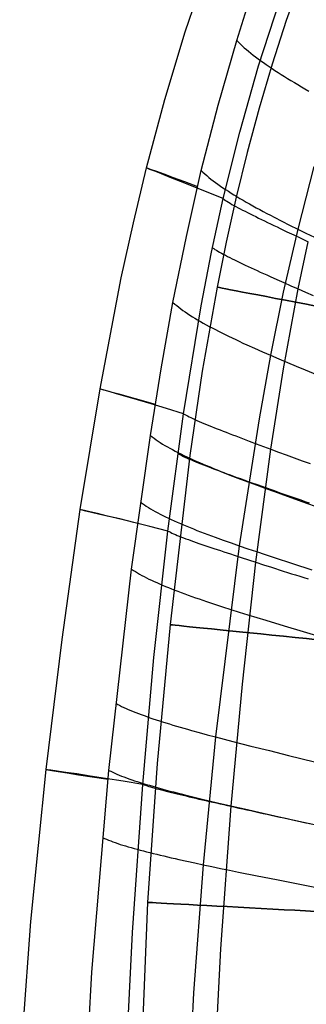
# Model space of a CAD drawing. Extents: x 35624 to 36541, y 4015 to 4839.
# Tile 31 of 150: x 35746 to 35784, y 4430 to 4559. Entities that reach past the tile are written whole.
import ezdxf

# ---------------------------------------------------------------- set-up
doc = ezdxf.new("R2010")
doc.units = 0
for name, color, linetype in [('FUSTO_INTERNO', 200, 'CONTINUOUS'), ('GAMBE', 96, 'CONTINUOUS'), ('IGES_LEVEL_1', 4, 'CONTINUOUS')]:
    doc.layers.add(name, color=color, linetype=linetype)

msp = doc.modelspace()

# ---------------------------------------------------------------- linework, layer by layer
at = {"layer": 'FUSTO_INTERNO'}
for p, q in [((35768.26, 4557.61, -207.45), (35771.24, 4566.43, -207.45)), ((35765.57, 4548.7, -207.45), (35768.26, 4557.61, -207.45)), ((35763.17, 4539.7, -207.45), (35765.57, 4548.7, -207.45)), ((35761.44, 4532.48, -207.45), (35763.17, 4539.7, -207.45)), ((35759.85, 4525.23, -207.45), (35761.44, 4532.48, -207.45)), ((35757.06, 4510.64, -207.45), (35759.85, 4525.23, -207.45)), ((35754.45, 4494.78, -207.45), (35757.06, 4510.64, -207.45)), ((35752.04, 4477.69, -207.45), (35754.45, 4494.78, -207.45)), ((35749.97, 4460.57, -207.45), (35752.04, 4477.69, -207.45)), ((35747.95, 4440.6, -207.45), (35749.97, 4460.57, -207.45)), ((35746.46, 4420.62, -207.46), (35747.95, 4440.6, -207.45))]:
    msp.add_line(p, q, dxfattribs=at)
at = {"layer": 'GAMBE'}
for p, q in [((35783.56, 4564.79, -380.01), (35781.57, 4559.09, -380.01)), ((35781.57, 4559.09, -380.01), (35779.72, 4553.34, -380.01)), ((35779.72, 4553.34, -380.01), (35778.01, 4547.54, -380.01)), ((35778.01, 4547.54, -380.01), (35776.44, 4541.71, -380.01)), ((35776.44, 4541.71, -380.01), (35774.99, 4535.84, -380.01)), ((35774.99, 4535.84, -380.01), (35773.67, 4529.94, -380.01)), ((35773.67, 4529.94, -380.01), (35772.46, 4524.02, -380.01)), ((35772.46, 4524.02, -380.01), (35770.51, 4512.98, -380.01)), ((35770.51, 4512.98, -380.01), (35768.88, 4501.9, -380.01)), ((35768.88, 4501.9, -380.01), (35766.28, 4479.64, -380.01)), ((35766.28, 4479.64, -380.01), (35764.56, 4461.4, -380.01)), ((35764.56, 4461.4, -380.01), (35763.28, 4443.12, -380.01)), ((35763.28, 4443.12, -380.01), (35762.47, 4422.74, -380.01))]:
    msp.add_line(p, q, dxfattribs=at)
at = {"layer": 'GAMBE', "extrusion": (0.188607, 0.982053, -2.18443e-07)}
msp.add_circle((-34292.18, -380.01, 11189.76), 15, dxfattribs=at)
at = {"layer": 'GAMBE', "extrusion": (0.101236, 0.994862, -1.76028e-07)}
msp.add_circle((-35144.03, -380.01, 8077.45), 15, dxfattribs=at)
at = {"layer": 'GAMBE', "extrusion": (0.053857, 0.998549, -3.22634e-07)}
msp.add_circle((-35487.08, -380.01, 6362.78), 15, dxfattribs=at)
at = {"layer": 'IGES_LEVEL_1'}
for p, q in [((35768.26, 4557.61, -208.45), (35771.24, 4566.43, -208.45)), ((35777.93, 4553.11, -297.2), (35780.72, 4561.71, -297.2)), ((35775.05, 4556.45, -137), (35776.39, 4560.67, -137)), ((35765.57, 4548.7, -208.45), (35768.26, 4557.61, -208.45)), ((35772.58, 4547.94, -137), (35775.05, 4556.45, -137)), ((35775.05, 4556.45, -137), (35775.28, 4556.22, -135.97)), ((35775.28, 4556.22, -135.97), (35775.52, 4555.98, -134.98)), ((35775.52, 4555.98, -134.98), (35775.77, 4555.75, -134.01)), ((35775.77, 4555.75, -134.01), (35776.04, 4555.51, -133.08)), ((35776.04, 4555.51, -133.08), (35776.31, 4555.27, -132.17)), ((35776.31, 4555.27, -132.17), (35776.6, 4555.03, -131.29)), ((35776.6, 4555.03, -131.29), (35776.9, 4554.79, -130.44)), ((35776.9, 4554.79, -130.44), (35777.21, 4554.54, -129.61)), ((35777.21, 4554.54, -129.61), (35777.53, 4554.3, -128.8)), ((35777.53, 4554.3, -128.8), (35777.87, 4554.05, -128.03)), ((35777.87, 4554.05, -128.03), (35778.21, 4553.8, -127.27)), ((35778.21, 4553.8, -127.27), (35778.56, 4553.55, -126.53)), ((35775.45, 4544.42, -297.2), (35777.93, 4553.11, -297.2)), ((35778.56, 4553.55, -126.53), (35778.93, 4553.3, -125.82)), ((35778.93, 4553.3, -125.82), (35779.3, 4553.04, -125.13)), ((35779.3, 4553.04, -125.13), (35779.69, 4552.78, -124.45)), ((35779.69, 4552.78, -124.45), (35780.08, 4552.52, -123.8)), ((35780.08, 4552.52, -123.8), (35780.48, 4552.26, -123.16)), ((35780.48, 4552.26, -123.16), (35780.9, 4552, -122.54)), ((35780.9, 4552, -122.54), (35781.32, 4551.73, -121.93)), ((35781.32, 4551.73, -121.93), (35781.75, 4551.47, -121.34)), ((35781.75, 4551.47, -121.34), (35782.19, 4551.2, -120.77)), ((35782.19, 4551.2, -120.77), (35782.64, 4550.92, -120.21)), ((35782.64, 4550.92, -120.21), (35783.09, 4550.65, -119.67)), ((35783.09, 4550.65, -119.67), (35783.56, 4550.37, -119.13)), ((35783.56, 4550.37, -119.13), (35784.03, 4550.09, -118.61)), ((35784.03, 4550.09, -118.61), (35784.52, 4549.81, -118.1)), ((35763.17, 4539.7, -208.45), (35765.57, 4548.7, -208.45)), ((35770.37, 4539.35, -137), (35772.58, 4547.94, -137)), ((35773.27, 4535.66, -297.2), (35775.45, 4544.42, -297.2)), ((35761.44, 4532.48, -208.45), (35763.17, 4539.7, -208.45)), ((35763.26, 4539.65, -217.43), (35763.17, 4539.7, -207.3)), ((35763.17, 4539.7, -207.3), (35763.35, 4539.65, -197.16)), ((35763.62, 4539.5, -227.56), (35763.26, 4539.65, -217.43)), ((35763.35, 4539.65, -197.16), (35763.79, 4539.5, -187.04)), ((35764.24, 4539.25, -237.66), (35763.62, 4539.5, -227.56)), ((35763.79, 4539.5, -187.04), (35764.49, 4539.25, -176.94)), ((35785.19, 4539.9, -115.29), (35783.07, 4531.66, -115.31)), ((35765.12, 4538.9, -247.73), (35764.24, 4539.25, -237.66)), ((35764.49, 4539.25, -176.94), (35765.46, 4538.9, -166.87)), ((35766.26, 4538.45, -257.76), (35765.12, 4538.9, -247.73)), ((35765.46, 4538.9, -166.87), (35766.68, 4538.45, -156.85)), ((35767.66, 4537.9, -267.72), (35766.26, 4538.45, -257.76)), ((35766.68, 4538.45, -156.85), (35768.16, 4537.9, -146.89)), ((35768.41, 4530.7, -137), (35770.37, 4539.35, -137)), ((35770.37, 4539.35, -137), (35770.6, 4539.13, -135.98)), ((35770.6, 4539.13, -135.98), (35770.85, 4538.9, -134.99)), ((35770.85, 4538.9, -134.99), (35771.11, 4538.68, -134.03)), ((35771.11, 4538.68, -134.03), (35771.37, 4538.45, -133.1)), ((35771.37, 4538.45, -133.1), (35771.65, 4538.23, -132.19)), ((35771.65, 4538.23, -132.19), (35771.95, 4538, -131.32)), ((35769.3, 4537.25, -277.63), (35767.66, 4537.9, -267.72)), ((35768.16, 4537.9, -146.89), (35769.87, 4537.25, -137)), ((35771.17, 4536.5, -287.46), (35769.3, 4537.25, -277.63)), ((35771.95, 4538, -131.32), (35772.25, 4537.78, -130.47)), ((35772.25, 4537.78, -130.47), (35772.57, 4537.55, -129.64)), ((35772.57, 4537.55, -129.64), (35772.89, 4537.32, -128.84)), ((35772.89, 4537.32, -128.84), (35773.23, 4537.09, -128.06)), ((35773.23, 4537.09, -128.06), (35773.58, 4536.86, -127.31)), ((35773.27, 4535.66, -297.2), (35771.17, 4536.5, -287.46)), ((35771.74, 4528.63, -297.2), (35773.27, 4535.66, -297.2)), ((35773.27, 4535.66, -297.2), (35773.34, 4535.6, -297.52)), ((35773.34, 4535.6, -297.52), (35773.41, 4535.55, -297.83)), ((35773.58, 4536.86, -127.31), (35773.94, 4536.63, -126.58)), ((35773.94, 4536.63, -126.58), (35774.3, 4536.39, -125.86)), ((35774.3, 4536.39, -125.86), (35774.68, 4536.16, -125.17)), ((35774.68, 4536.16, -125.17), (35775.07, 4535.92, -124.5)), ((35775.07, 4535.92, -124.5), (35775.47, 4535.68, -123.85)), ((35775.47, 4535.68, -123.85), (35775.88, 4535.44, -123.21)), ((35773.41, 4535.55, -297.83), (35773.58, 4535.43, -298.45)), ((35773.58, 4535.43, -298.45), (35773.76, 4535.31, -299.07)), ((35773.76, 4535.31, -299.07), (35773.96, 4535.18, -299.68)), ((35773.96, 4535.18, -299.68), (35774.18, 4535.05, -300.28)), ((35774.18, 4535.05, -300.28), (35774.42, 4534.91, -300.87)), ((35774.42, 4534.91, -300.87), (35774.67, 4534.77, -301.45)), ((35774.67, 4534.77, -301.45), (35774.94, 4534.62, -302.03)), ((35774.94, 4534.62, -302.03), (35775.22, 4534.47, -302.6)), ((35775.22, 4534.47, -302.6), (35775.51, 4534.31, -303.16)), ((35775.51, 4534.31, -303.16), (35775.82, 4534.15, -303.71)), ((35775.88, 4535.44, -123.21), (35776.3, 4535.2, -122.59)), ((35776.3, 4535.2, -122.59), (35776.73, 4534.96, -121.99)), ((35776.73, 4534.96, -121.99), (35777.17, 4534.72, -121.4)), ((35777.17, 4534.72, -121.4), (35777.61, 4534.47, -120.83)), ((35777.61, 4534.47, -120.83), (35778.07, 4534.22, -120.27)), ((35775.82, 4534.15, -303.71), (35776.14, 4533.99, -304.26)), ((35776.14, 4533.99, -304.26), (35776.48, 4533.82, -304.8)), ((35776.48, 4533.82, -304.8), (35776.82, 4533.64, -305.32)), ((35776.82, 4533.64, -305.32), (35777.18, 4533.47, -305.85)), ((35777.18, 4533.47, -305.85), (35777.54, 4533.29, -306.36)), ((35777.54, 4533.29, -306.36), (35777.92, 4533.1, -306.86)), ((35777.92, 4533.1, -306.86), (35778.3, 4532.91, -307.36)), ((35778.07, 4534.22, -120.27), (35778.53, 4533.97, -119.72)), ((35778.53, 4533.97, -119.72), (35779.01, 4533.72, -119.19)), ((35779.01, 4533.72, -119.19), (35779.49, 4533.47, -118.67)), ((35779.49, 4533.47, -118.67), (35779.98, 4533.22, -118.16)), ((35779.98, 4533.22, -118.16), (35780.98, 4532.71, -117.17)), ((35759.85, 4525.23, -208.45), (35761.44, 4532.48, -208.45)), ((35778.3, 4532.91, -307.36), (35778.69, 4532.72, -307.85)), ((35778.69, 4532.72, -307.85), (35779.1, 4532.53, -308.33)), ((35779.1, 4532.53, -308.33), (35779.5, 4532.33, -308.8)), ((35779.5, 4532.33, -308.8), (35779.92, 4532.13, -309.27)), ((35779.92, 4532.13, -309.27), (35780.35, 4531.93, -309.72)), ((35780.35, 4531.93, -309.72), (35780.78, 4531.73, -310.17)), ((35780.78, 4531.73, -310.17), (35781.66, 4531.31, -311.03)), ((35780.98, 4532.71, -117.17), (35782.01, 4532.19, -116.23)), ((35782.01, 4532.19, -116.23), (35783.07, 4531.66, -115.31)), ((35766.65, 4522.01, -137), (35768.41, 4530.7, -137)), ((35783.07, 4531.66, -115.31), (35781.18, 4523.38, -115.34)), ((35781.66, 4531.31, -311.03), (35782.57, 4530.88, -311.86)), ((35782.57, 4530.88, -311.86), (35783.5, 4530.45, -312.66)), ((35783.07, 4531.66, -115.31), (35784.16, 4531.13, -114.43)), ((35783.5, 4530.45, -312.66), (35784.45, 4530, -313.41)), ((35784.16, 4531.13, -114.43), (35785.27, 4530.59, -113.58)), ((35771.86, 4529.21, -297.2), (35772.01, 4529.1, -297.83)), ((35772.01, 4529.1, -297.83), (35772.17, 4528.99, -298.45)), ((35783.13, 4523.78, -313.41), (35784.45, 4530, -313.41)), ((35770.38, 4521.57, -297.2), (35771.74, 4528.63, -297.2)), ((35772.17, 4528.99, -298.45), (35772.36, 4528.87, -299.07)), ((35772.36, 4528.87, -299.07), (35772.56, 4528.75, -299.68)), ((35772.56, 4528.75, -299.68), (35772.79, 4528.62, -300.27)), ((35772.79, 4528.62, -300.27), (35773.02, 4528.49, -300.87)), ((35773.02, 4528.49, -300.87), (35773.28, 4528.35, -301.45)), ((35773.28, 4528.35, -301.45), (35773.55, 4528.21, -302.03)), ((35773.55, 4528.21, -302.03), (35773.83, 4528.06, -302.6)), ((35773.83, 4528.06, -302.6), (35774.13, 4527.91, -303.16)), ((35774.13, 4527.91, -303.16), (35774.44, 4527.75, -303.71)), ((35774.44, 4527.75, -303.71), (35774.76, 4527.59, -304.25)), ((35774.76, 4527.59, -304.25), (35775.1, 4527.43, -304.79)), ((35775.1, 4527.43, -304.79), (35775.45, 4527.26, -305.32)), ((35775.45, 4527.26, -305.32), (35775.8, 4527.09, -305.84)), ((35775.8, 4527.09, -305.84), (35776.17, 4526.92, -306.36)), ((35776.17, 4526.92, -306.36), (35776.55, 4526.74, -306.86)), ((35776.55, 4526.74, -306.86), (35776.94, 4526.57, -307.36)), ((35776.94, 4526.57, -307.36), (35777.33, 4526.38, -307.85)), ((35757.06, 4510.64, -208.45), (35759.85, 4525.23, -208.45)), ((35777.33, 4526.38, -307.85), (35777.74, 4526.2, -308.33)), ((35777.74, 4526.2, -308.33), (35778.15, 4526.01, -308.8)), ((35778.15, 4526.01, -308.8), (35778.57, 4525.82, -309.26)), ((35778.57, 4525.82, -309.26), (35779, 4525.62, -309.72)), ((35779, 4525.62, -309.72), (35779.43, 4525.43, -310.17)), ((35779.43, 4525.43, -310.17), (35780.32, 4525.03, -311.03)), ((35780.32, 4525.03, -311.03), (35781.23, 4524.62, -311.86)), ((35781.23, 4524.62, -311.86), (35782.17, 4524.2, -312.66)), ((35782.17, 4524.2, -312.66), (35783.13, 4523.78, -313.41)), ((35781.18, 4523.38, -115.34), (35779.49, 4515.06, -115.37)), ((35781.2, 4513.26, -313.41), (35783.13, 4523.78, -313.41)), ((35783.13, 4523.78, -313.41), (35784.1, 4523.34, -314.13)), ((35784.1, 4523.34, -314.13), (35785.1, 4522.9, -314.81)), ((35765.08, 4513.27, -137), (35766.65, 4522.01, -137)), ((35766.65, 4522.01, -137), (35766.89, 4521.8, -135.98)), ((35766.89, 4521.8, -135.98), (35767.14, 4521.59, -135)), ((35767.14, 4521.59, -135), (35767.4, 4521.38, -134.04)), ((35767.4, 4521.38, -134.04), (35767.67, 4521.18, -133.11)), ((35768.05, 4507.38, -297.2), (35770.38, 4521.57, -297.2)), ((35767.67, 4521.18, -133.11), (35767.95, 4520.97, -132.21)), ((35767.95, 4520.97, -132.21), (35768.25, 4520.76, -131.34)), ((35768.25, 4520.76, -131.34), (35768.55, 4520.55, -130.49)), ((35768.55, 4520.55, -130.49), (35768.87, 4520.34, -129.67)), ((35768.87, 4520.34, -129.67), (35769.2, 4520.13, -128.87)), ((35769.2, 4520.13, -128.87), (35769.54, 4519.92, -128.1)), ((35769.54, 4519.92, -128.1), (35769.9, 4519.71, -127.35)), ((35769.9, 4519.71, -127.35), (35770.26, 4519.5, -126.62)), ((35770.26, 4519.5, -126.62), (35770.63, 4519.29, -125.91)), ((35770.63, 4519.29, -125.91), (35771.01, 4519.08, -125.22)), ((35771.01, 4519.08, -125.22), (35771.41, 4518.86, -124.55)), ((35771.41, 4518.86, -124.55), (35771.81, 4518.65, -123.89)), ((35771.81, 4518.65, -123.89), (35772.23, 4518.43, -123.26)), ((35772.23, 4518.43, -123.26), (35772.65, 4518.22, -122.64)), ((35772.65, 4518.22, -122.64), (35773.08, 4518, -122.04)), ((35773.08, 4518, -122.04), (35773.52, 4517.78, -121.45)), ((35773.52, 4517.78, -121.45), (35773.98, 4517.56, -120.88)), ((35773.98, 4517.56, -120.88), (35774.44, 4517.34, -120.32)), ((35774.44, 4517.34, -120.32), (35774.91, 4517.12, -119.78)), ((35774.91, 4517.12, -119.78), (35775.38, 4516.9, -119.24)), ((35775.38, 4516.9, -119.24), (35775.87, 4516.67, -118.72)), ((35775.87, 4516.67, -118.72), (35776.36, 4516.44, -118.21)), ((35776.36, 4516.44, -118.21), (35777.38, 4515.99, -117.23)), ((35777.38, 4515.99, -117.23), (35778.42, 4515.53, -116.28)), ((35779.49, 4515.06, -115.37), (35777.98, 4506.72, -115.39)), ((35778.42, 4515.53, -116.28), (35779.49, 4515.06, -115.37)), ((35779.49, 4515.06, -115.37), (35780.59, 4514.59, -114.48)), ((35780.59, 4514.59, -114.48), (35781.72, 4514.12, -113.63)), ((35781.72, 4514.12, -113.63), (35782.87, 4513.63, -112.79)), ((35782.87, 4513.63, -112.79), (35784.04, 4513.15, -111.98)), ((35763.67, 4504.51, -137), (35765.08, 4513.27, -137)), ((35779.55, 4502.71, -313.4), (35781.2, 4513.26, -313.41)), ((35784.04, 4513.15, -111.98), (35786.45, 4512.16, -110.4)), ((35754.45, 4494.78, -208.45), (35757.06, 4510.64, -208.45)), ((35757.16, 4510.61, -217.44), (35757.06, 4510.64, -207.3)), ((35757.06, 4510.64, -207.3), (35757.25, 4510.6, -197.16)), ((35757.56, 4510.49, -227.57), (35757.16, 4510.61, -217.44)), ((35757.25, 4510.6, -197.16), (35757.72, 4510.47, -187.03)), ((35758.24, 4510.29, -237.67), (35757.56, 4510.49, -227.57)), ((35757.72, 4510.47, -187.03), (35758.49, 4510.27, -176.93)), ((35759.21, 4510.01, -247.74), (35758.24, 4510.29, -237.67)), ((35758.49, 4510.27, -176.93), (35759.54, 4509.98, -166.87)), ((35760.46, 4509.65, -257.76), (35759.21, 4510.01, -247.74)), ((35759.54, 4509.98, -166.87), (35760.87, 4509.61, -156.85)), ((35761.98, 4509.2, -267.73), (35760.46, 4509.65, -257.76)), ((35760.87, 4509.61, -156.85), (35762.46, 4509.16, -146.89)), ((35763.76, 4508.68, -277.63), (35761.98, 4509.2, -267.73)), ((35762.46, 4509.16, -146.89), (35764.32, 4508.63, -137)), ((35765.79, 4508.07, -287.46), (35763.76, 4508.68, -277.63)), ((35768.05, 4507.38, -297.2), (35765.79, 4508.07, -287.46)), ((35765.97, 4491.95, -297.2), (35768.05, 4507.38, -297.2)), ((35768.05, 4507.38, -297.2), (35768.21, 4507.29, -297.83)), ((35768.21, 4507.29, -297.83), (35768.38, 4507.18, -298.45)), ((35768.38, 4507.18, -298.45), (35768.58, 4507.08, -299.06)), ((35768.58, 4507.08, -299.06), (35768.79, 4506.97, -299.67)), ((35768.79, 4506.97, -299.67), (35769.02, 4506.86, -300.27)), ((35769.02, 4506.86, -300.27), (35769.27, 4506.74, -300.86)), ((35769.27, 4506.74, -300.86), (35769.53, 4506.62, -301.44)), ((35769.53, 4506.62, -301.44), (35769.81, 4506.5, -302.02)), ((35769.81, 4506.5, -302.02), (35770.1, 4506.37, -302.58)), ((35770.1, 4506.37, -302.58), (35770.4, 4506.24, -303.14)), ((35770.4, 4506.24, -303.14), (35770.72, 4506.1, -303.7)), ((35770.72, 4506.1, -303.7), (35771.05, 4505.97, -304.24)), ((35771.05, 4505.97, -304.24), (35771.39, 4505.83, -304.78)), ((35771.39, 4505.83, -304.78), (35771.74, 4505.69, -305.31)), ((35777.98, 4506.72, -115.39), (35775.38, 4490.01, -115.44)), ((35761.2, 4486.93, -137), (35763.67, 4504.51, -137)), ((35763.67, 4504.51, -137), (35763.91, 4504.32, -135.99)), ((35771.74, 4505.69, -305.31), (35772.1, 4505.54, -305.83)), ((35772.1, 4505.54, -305.83), (35772.48, 4505.39, -306.34)), ((35772.48, 4505.39, -306.34), (35772.86, 4505.24, -306.85)), ((35772.86, 4505.24, -306.85), (35773.25, 4505.09, -307.35)), ((35773.25, 4505.09, -307.35), (35773.65, 4504.93, -307.84)), ((35773.65, 4504.93, -307.84), (35774.07, 4504.77, -308.32)), ((35774.07, 4504.77, -308.32), (35774.48, 4504.61, -308.79)), ((35774.48, 4504.61, -308.79), (35774.91, 4504.45, -309.25)), ((35763.91, 4504.32, -135.99), (35764.16, 4504.14, -135.01)), ((35764.16, 4504.14, -135.01), (35764.42, 4503.95, -134.05)), ((35764.42, 4503.95, -134.05), (35764.7, 4503.77, -133.13)), ((35764.7, 4503.77, -133.13), (35764.98, 4503.58, -132.23)), ((35764.98, 4503.58, -132.23), (35765.28, 4503.39, -131.36)), ((35765.28, 4503.39, -131.36), (35765.59, 4503.21, -130.52)), ((35765.59, 4503.21, -130.52), (35765.91, 4503.02, -129.7)), ((35774.91, 4504.45, -309.25), (35775.35, 4504.29, -309.71)), ((35775.35, 4504.29, -309.71), (35775.79, 4504.12, -310.15)), ((35775.79, 4504.12, -310.15), (35776.69, 4503.78, -311.02)), ((35776.69, 4503.78, -311.02), (35777.62, 4503.43, -311.85)), ((35777.62, 4503.43, -311.85), (35778.58, 4503.07, -312.65)), ((35765.91, 4503.02, -129.7), (35766.25, 4502.83, -128.91)), ((35766.25, 4502.83, -128.91), (35766.59, 4502.65, -128.13)), ((35766.59, 4502.65, -128.13), (35766.95, 4502.46, -127.38)), ((35766.95, 4502.46, -127.38), (35767.31, 4502.27, -126.66)), ((35767.3, 4502.15, -297.2), (35767.46, 4502.05, -297.83)), ((35767.31, 4502.27, -126.66), (35767.69, 4502.09, -125.95)), ((35767.46, 4502.05, -297.83), (35767.64, 4501.96, -298.45)), ((35767.64, 4501.96, -298.45), (35767.83, 4501.86, -299.06)), ((35767.69, 4502.09, -125.95), (35768.08, 4501.9, -125.26)), ((35777.57, 4487.84, -313.4), (35779.55, 4502.71, -313.4)), ((35778.58, 4503.07, -312.65), (35779.55, 4502.71, -313.4)), ((35779.55, 4502.71, -313.4), (35780.55, 4502.34, -314.12)), ((35780.55, 4502.34, -314.12), (35781.57, 4501.97, -314.8)), ((35781.57, 4501.97, -314.8), (35782.6, 4501.59, -315.44)), ((35767.83, 4501.86, -299.06), (35768.05, 4501.75, -299.67)), ((35768.05, 4501.75, -299.67), (35768.28, 4501.64, -300.26)), ((35768.08, 4501.9, -125.26), (35768.47, 4501.71, -124.59)), ((35768.28, 4501.64, -300.26), (35768.53, 4501.53, -300.85)), ((35768.47, 4501.71, -124.59), (35768.88, 4501.52, -123.94)), ((35768.53, 4501.53, -300.85), (35768.79, 4501.41, -301.44)), ((35768.79, 4501.41, -301.44), (35769.07, 4501.29, -302.01)), ((35768.88, 4501.52, -123.94), (35769.3, 4501.33, -123.31)), ((35769.07, 4501.29, -302.01), (35769.36, 4501.17, -302.58)), ((35769.3, 4501.33, -123.31), (35769.72, 4501.14, -122.69)), ((35769.36, 4501.17, -302.58), (35769.66, 4501.05, -303.14)), ((35769.66, 4501.05, -303.14), (35769.98, 4500.92, -303.69)), ((35769.72, 4501.14, -122.69), (35770.16, 4500.95, -122.09)), ((35769.98, 4500.92, -303.69), (35770.31, 4500.79, -304.24)), ((35770.16, 4500.95, -122.09), (35770.61, 4500.75, -121.5)), ((35770.31, 4500.79, -304.24), (35770.65, 4500.65, -304.78)), ((35770.61, 4500.75, -121.5), (35771.06, 4500.56, -120.93)), ((35770.65, 4500.65, -304.78), (35771.01, 4500.52, -305.31)), ((35782.6, 4501.59, -315.44), (35783.65, 4501.2, -316.04)), ((35783.65, 4501.2, -316.04), (35784.18, 4501, -316.32)), ((35784.18, 4501, -316.32), (35784.72, 4500.81, -316.6)), ((35771.01, 4500.52, -305.31), (35771.37, 4500.38, -305.83)), ((35771.06, 4500.56, -120.93), (35771.53, 4500.37, -120.37)), ((35771.37, 4500.38, -305.83), (35771.75, 4500.23, -306.34)), ((35771.53, 4500.37, -120.37), (35772, 4500.17, -119.83)), ((35771.75, 4500.23, -306.34), (35772.13, 4500.09, -306.85)), ((35772, 4500.17, -119.83), (35772.48, 4499.98, -119.29)), ((35772.13, 4500.09, -306.85), (35772.52, 4499.94, -307.34)), ((35772.48, 4499.98, -119.29), (35772.97, 4499.78, -118.77)), ((35772.52, 4499.94, -307.34), (35772.93, 4499.79, -307.83)), ((35772.93, 4499.79, -307.83), (35773.34, 4499.64, -308.31)), ((35772.97, 4499.78, -118.77), (35773.47, 4499.58, -118.26)), ((35773.34, 4499.64, -308.31), (35773.76, 4499.49, -308.79)), ((35773.47, 4499.58, -118.26), (35774.49, 4499.18, -117.28)), ((35773.76, 4499.49, -308.79), (35774.19, 4499.33, -309.25)), ((35774.19, 4499.33, -309.25), (35774.62, 4499.17, -309.7)), ((35774.49, 4499.18, -117.28), (35775.54, 4498.78, -116.33)), ((35774.62, 4499.17, -309.7), (35775.07, 4499.01, -310.15)), ((35775.07, 4499.01, -310.15), (35775.52, 4498.85, -310.59)), ((35775.52, 4498.85, -310.59), (35775.97, 4498.69, -311.02)), ((35775.54, 4498.78, -116.33), (35776.62, 4498.37, -115.41)), ((35775.97, 4498.69, -311.02), (35776.91, 4498.35, -311.85)), ((35776.62, 4498.37, -115.41), (35777.73, 4497.96, -114.53)), ((35776.91, 4498.35, -311.85), (35777.86, 4498.01, -312.65)), ((35777.73, 4497.96, -114.53), (35778.86, 4497.55, -113.67)), ((35777.86, 4498.01, -312.65), (35778.84, 4497.66, -313.4)), ((35778.84, 4497.66, -313.4), (35779.85, 4497.31, -314.12)), ((35778.86, 4497.55, -113.67), (35780.02, 4497.13, -112.84)), ((35779.85, 4497.31, -314.12), (35780.87, 4496.95, -314.8)), ((35780.02, 4497.13, -112.84), (35781.2, 4496.7, -112.02)), ((35780.87, 4496.95, -314.8), (35781.9, 4496.59, -315.44)), ((35762.38, 4495.73, -137), (35762.62, 4495.55, -135.99)), ((35762.62, 4495.55, -135.99), (35762.88, 4495.38, -135.01)), ((35781.2, 4496.7, -112.02), (35783.63, 4495.84, -110.44)), ((35781.9, 4496.59, -315.44), (35782.43, 4496.4, -315.74)), ((35782.43, 4496.4, -315.74), (35782.96, 4496.22, -316.04)), ((35782.96, 4496.22, -316.04), (35783.49, 4496.03, -316.32)), ((35783.49, 4496.03, -316.32), (35784.03, 4495.84, -316.6)), ((35783.63, 4495.84, -110.44), (35786.13, 4494.97, -108.9)), ((35784.03, 4495.84, -316.6), (35784.57, 4495.65, -316.86)), ((35752.04, 4477.69, -208.45), (35754.45, 4494.78, -208.45)), ((35754.56, 4494.75, -217.44), (35754.45, 4494.78, -207.3)), ((35754.45, 4494.78, -207.3), (35754.64, 4494.74, -197.16)), ((35754.98, 4494.65, -227.57), (35754.56, 4494.75, -217.44)), ((35754.64, 4494.74, -197.16), (35755.14, 4494.62, -187.03)), ((35755.71, 4494.48, -237.68), (35754.98, 4494.65, -227.57)), ((35755.14, 4494.62, -187.03), (35755.93, 4494.44, -176.93)), ((35756.73, 4494.24, -247.75), (35755.71, 4494.48, -237.68)), ((35755.93, 4494.44, -176.93), (35757.03, 4494.18, -166.86)), ((35758.04, 4493.92, -257.77), (35756.73, 4494.24, -247.75)), ((35757.03, 4494.18, -166.86), (35758.41, 4493.86, -156.85)), ((35762.88, 4495.38, -135.01), (35763.14, 4495.21, -134.06)), ((35763.14, 4495.21, -134.06), (35763.42, 4495.03, -133.14)), ((35763.42, 4495.03, -133.14), (35763.71, 4494.86, -132.24)), ((35763.71, 4494.86, -132.24), (35764.01, 4494.68, -131.37)), ((35764.01, 4494.68, -131.37), (35764.32, 4494.51, -130.53)), ((35764.32, 4494.51, -130.53), (35764.64, 4494.34, -129.71)), ((35764.64, 4494.34, -129.71), (35764.98, 4494.16, -128.92)), ((35764.98, 4494.16, -128.92), (35765.32, 4493.99, -128.15)), ((35759.64, 4493.54, -267.74), (35758.04, 4493.92, -257.77)), ((35758.41, 4493.86, -156.85), (35760.08, 4493.46, -146.89)), ((35761.5, 4493.08, -277.63), (35759.64, 4493.54, -267.74)), ((35760.08, 4493.46, -146.89), (35762.01, 4492.99, -137)), ((35763.62, 4492.55, -287.46), (35761.5, 4493.08, -277.63)), ((35765.32, 4493.99, -128.15), (35765.68, 4493.81, -127.4)), ((35765.68, 4493.81, -127.4), (35766.05, 4493.64, -126.67)), ((35766.05, 4493.64, -126.67), (35766.42, 4493.46, -125.97)), ((35766.42, 4493.46, -125.97), (35766.81, 4493.29, -125.28)), ((35766.81, 4493.29, -125.28), (35767.21, 4493.11, -124.61)), ((35767.21, 4493.11, -124.61), (35767.62, 4492.94, -123.96)), ((35767.62, 4492.94, -123.96), (35768.04, 4492.76, -123.33)), ((35765.97, 4491.95, -297.2), (35763.62, 4492.55, -287.46)), ((35764.14, 4475.32, -297.2), (35765.97, 4491.95, -297.2)), ((35765.97, 4491.95, -297.2), (35766.13, 4491.87, -297.83)), ((35766.13, 4491.87, -297.83), (35766.31, 4491.78, -298.45)), ((35766.31, 4491.78, -298.45), (35766.51, 4491.68, -299.06)), ((35766.51, 4491.68, -299.06), (35766.73, 4491.59, -299.66)), ((35766.73, 4491.59, -299.66), (35766.97, 4491.48, -300.26)), ((35768.04, 4492.76, -123.33), (35768.47, 4492.58, -122.71)), ((35768.47, 4492.58, -122.71), (35768.91, 4492.4, -122.11)), ((35768.91, 4492.4, -122.11), (35769.35, 4492.22, -121.52)), ((35769.35, 4492.22, -121.52), (35769.81, 4492.04, -120.95)), ((35769.81, 4492.04, -120.95), (35770.27, 4491.86, -120.39)), ((35770.27, 4491.86, -120.39), (35770.75, 4491.68, -119.85)), ((35770.75, 4491.68, -119.85), (35771.23, 4491.5, -119.32)), ((35766.97, 4491.48, -300.26), (35767.22, 4491.38, -300.85)), ((35767.22, 4491.38, -300.85), (35767.48, 4491.27, -301.43)), ((35767.48, 4491.27, -301.43), (35767.76, 4491.16, -302.01)), ((35767.76, 4491.16, -302.01), (35768.05, 4491.05, -302.57)), ((35768.05, 4491.05, -302.57), (35768.36, 4490.94, -303.13)), ((35768.36, 4490.94, -303.13), (35768.68, 4490.82, -303.69)), ((35768.68, 4490.82, -303.69), (35769.01, 4490.7, -304.23)), ((35769.01, 4490.7, -304.23), (35769.35, 4490.58, -304.77)), ((35769.35, 4490.58, -304.77), (35769.71, 4490.45, -305.3)), ((35769.71, 4490.45, -305.3), (35770.07, 4490.32, -305.82)), ((35770.07, 4490.32, -305.82), (35770.45, 4490.19, -306.33)), ((35771.23, 4491.5, -119.32), (35771.72, 4491.32, -118.8)), ((35771.72, 4491.32, -118.8), (35772.22, 4491.13, -118.29)), ((35772.22, 4491.13, -118.29), (35773.25, 4490.76, -117.3)), ((35773.25, 4490.76, -117.3), (35774.3, 4490.39, -116.35)), ((35774.3, 4490.39, -116.35), (35775.38, 4490.01, -115.44)), ((35770.45, 4490.19, -306.33), (35770.83, 4490.06, -306.84)), ((35770.83, 4490.06, -306.84), (35771.23, 4489.93, -307.34)), ((35771.23, 4489.93, -307.34), (35771.63, 4489.79, -307.83)), ((35771.63, 4489.79, -307.83), (35772.05, 4489.65, -308.31)), ((35772.05, 4489.65, -308.31), (35772.47, 4489.51, -308.78)), ((35775.38, 4490.01, -115.44), (35772.27, 4464.87, -115.48)), ((35772.47, 4489.51, -308.78), (35772.9, 4489.37, -309.24)), ((35772.9, 4489.37, -309.24), (35773.33, 4489.22, -309.7)), ((35773.33, 4489.22, -309.7), (35773.78, 4489.07, -310.15)), ((35773.78, 4489.07, -310.15), (35774.23, 4488.93, -310.58)), ((35775.38, 4490.01, -115.44), (35776.49, 4489.63, -114.55)), ((35776.49, 4489.63, -114.55), (35777.63, 4489.25, -113.69)), ((35777.63, 4489.25, -113.69), (35778.79, 4488.86, -112.86)), ((35774.23, 4488.93, -310.58), (35774.69, 4488.78, -311.01)), ((35774.69, 4488.78, -311.01), (35775.63, 4488.47, -311.85)), ((35775.63, 4488.47, -311.85), (35776.59, 4488.16, -312.64)), ((35775.79, 4471.81, -313.39), (35777.57, 4487.84, -313.4)), ((35776.59, 4488.16, -312.64), (35777.57, 4487.84, -313.4)), ((35777.57, 4487.84, -313.4), (35778.58, 4487.52, -314.12)), ((35778.79, 4488.86, -112.86), (35779.98, 4488.46, -112.04)), ((35779.98, 4488.46, -112.04), (35782.41, 4487.67, -110.45)), ((35758.21, 4460.47, -137), (35761.2, 4486.93, -137)), ((35761.2, 4486.93, -137), (35761.45, 4486.77, -135.99)), ((35761.45, 4486.77, -135.99), (35761.7, 4486.61, -135.01)), ((35761.7, 4486.61, -135.01), (35761.97, 4486.45, -134.06)), ((35761.97, 4486.45, -134.06), (35762.24, 4486.28, -133.14)), ((35778.58, 4487.52, -314.12), (35779.61, 4487.19, -314.8)), ((35779.61, 4487.19, -314.8), (35780.13, 4487.02, -315.12)), ((35780.13, 4487.02, -315.12), (35780.65, 4486.85, -315.44)), ((35780.65, 4486.85, -315.44), (35781.18, 4486.68, -315.74)), ((35781.18, 4486.68, -315.74), (35781.71, 4486.51, -316.04)), ((35781.71, 4486.51, -316.04), (35782.25, 4486.34, -316.32)), ((35782.41, 4487.67, -110.45), (35784.92, 4486.85, -108.92)), ((35762.24, 4486.28, -133.14), (35762.53, 4486.12, -132.25)), ((35762.53, 4486.12, -132.25), (35762.84, 4485.96, -131.38)), ((35762.84, 4485.96, -131.38), (35763.15, 4485.8, -130.54)), ((35763.15, 4485.8, -130.54), (35763.47, 4485.64, -129.73)), ((35763.47, 4485.64, -129.73), (35763.81, 4485.48, -128.93)), ((35763.81, 4485.48, -128.93), (35764.16, 4485.32, -128.16)), ((35764.16, 4485.32, -128.16), (35764.52, 4485.16, -127.42)), ((35764.52, 4485.16, -127.42), (35764.88, 4484.99, -126.69)), ((35782.25, 4486.34, -316.32), (35782.79, 4486.17, -316.59)), ((35782.79, 4486.17, -316.59), (35783.34, 4486, -316.86)), ((35783.34, 4486, -316.86), (35783.89, 4485.82, -317.11)), ((35783.89, 4485.82, -317.11), (35784.44, 4485.65, -317.35)), ((35764.88, 4484.99, -126.69), (35765.26, 4484.83, -125.98)), ((35765.26, 4484.83, -125.98), (35765.65, 4484.67, -125.3)), ((35765.65, 4484.67, -125.3), (35766.05, 4484.51, -124.63)), ((35766.05, 4484.51, -124.63), (35766.46, 4484.34, -123.98)), ((35766.46, 4484.34, -123.98), (35766.88, 4484.18, -123.34)), ((35766.88, 4484.18, -123.34), (35767.31, 4484.02, -122.73)), ((35767.31, 4484.02, -122.73), (35767.75, 4483.85, -122.13)), ((35767.75, 4483.85, -122.13), (35768.2, 4483.69, -121.54)), ((35768.2, 4483.69, -121.54), (35768.66, 4483.52, -120.97)), ((35768.66, 4483.52, -120.97), (35769.13, 4483.35, -120.41)), ((35769.13, 4483.35, -120.41), (35769.6, 4483.18, -119.87)), ((35769.6, 4483.18, -119.87), (35770.09, 4483.02, -119.34)), ((35770.09, 4483.02, -119.34), (35770.58, 4482.85, -118.82)), ((35770.58, 4482.85, -118.82), (35771.08, 4482.68, -118.31)), ((35771.08, 4482.68, -118.31), (35772.11, 4482.34, -117.32)), ((35772.11, 4482.34, -117.32), (35773.16, 4481.99, -116.37)), ((35773.16, 4481.99, -116.37), (35774.25, 4481.64, -115.45)), ((35774.25, 4481.64, -115.45), (35775.36, 4481.29, -114.57)), ((35775.36, 4481.29, -114.57), (35776.5, 4480.93, -113.71)), ((35776.5, 4480.93, -113.71), (35777.67, 4480.57, -112.87)), ((35777.67, 4480.57, -112.87), (35778.86, 4480.21, -112.05)), ((35778.86, 4480.21, -112.05), (35781.29, 4479.47, -110.47)), ((35781.29, 4479.47, -110.47), (35783.81, 4478.72, -108.93)), ((35783.81, 4478.72, -108.93), (35789, 4477.19, -105.93)), ((35749.97, 4460.57, -208.45), (35752.04, 4477.69, -208.45)), ((35762.66, 4458.64, -297.2), (35764.14, 4475.32, -297.2)), ((35774.32, 4455.75, -313.38), (35775.79, 4471.81, -313.39)), ((35759.12, 4469.3, -137), (35759.37, 4469.16, -135.99)), ((35759.37, 4469.16, -135.99), (35759.62, 4469.03, -135.02)), ((35759.62, 4469.03, -135.02), (35759.89, 4468.89, -134.07)), ((35759.89, 4468.89, -134.07), (35760.18, 4468.76, -133.15)), ((35760.18, 4468.76, -133.15), (35760.47, 4468.62, -132.26)), ((35760.47, 4468.62, -132.26), (35760.77, 4468.49, -131.4)), ((35760.77, 4468.49, -131.4), (35761.09, 4468.35, -130.56)), ((35761.09, 4468.35, -130.56), (35761.42, 4468.22, -129.74)), ((35761.42, 4468.22, -129.74), (35761.76, 4468.08, -128.95)), ((35761.76, 4468.08, -128.95), (35762.11, 4467.95, -128.18)), ((35762.11, 4467.95, -128.18), (35762.47, 4467.81, -127.44)), ((35762.47, 4467.81, -127.44), (35762.84, 4467.67, -126.71)), ((35762.84, 4467.67, -126.71), (35763.23, 4467.54, -126.01)), ((35763.23, 4467.54, -126.01), (35763.62, 4467.4, -125.32)), ((35763.62, 4467.4, -125.32), (35764.02, 4467.27, -124.65)), ((35764.02, 4467.27, -124.65), (35764.43, 4467.13, -124)), ((35764.43, 4467.13, -124), (35764.86, 4466.99, -123.37)), ((35764.86, 4466.99, -123.37), (35765.29, 4466.86, -122.76)), ((35765.29, 4466.86, -122.76), (35765.73, 4466.72, -122.16)), ((35765.73, 4466.72, -122.16), (35766.18, 4466.58, -121.57)), ((35766.18, 4466.58, -121.57), (35766.65, 4466.44, -121)), ((35766.65, 4466.44, -121), (35767.12, 4466.3, -120.44)), ((35767.12, 4466.3, -120.44), (35767.59, 4466.16, -119.9)), ((35767.59, 4466.16, -119.9), (35768.08, 4466.02, -119.37)), ((35768.08, 4466.02, -119.37), (35768.58, 4465.88, -118.85)), ((35768.58, 4465.88, -118.85), (35769.08, 4465.74, -118.34)), ((35769.08, 4465.74, -118.34), (35770.11, 4465.45, -117.35)), ((35770.11, 4465.45, -117.35), (35771.17, 4465.16, -116.4)), ((35772.27, 4464.87, -115.48), (35770.64, 4448.07, -115.5)), ((35771.17, 4465.16, -116.4), (35772.27, 4464.87, -115.48)), ((35772.27, 4464.87, -115.48), (35773.39, 4464.58, -114.6)), ((35773.39, 4464.58, -114.6), (35774.53, 4464.28, -113.74)), ((35774.53, 4464.28, -113.74), (35775.7, 4463.98, -112.9)), ((35775.7, 4463.98, -112.9), (35776.89, 4463.68, -112.08)), ((35776.89, 4463.68, -112.08), (35779.34, 4463.07, -110.49)), ((35779.34, 4463.07, -110.49), (35781.87, 4462.44, -108.94)), ((35781.87, 4462.44, -108.94), (35787.08, 4461.16, -105.94)), ((35747.95, 4440.6, -208.46), (35749.97, 4460.57, -208.45)), ((35750.11, 4460.56, -217.45), (35749.97, 4460.57, -207.31)), ((35749.97, 4460.57, -207.31), (35750.16, 4460.54, -197.16)), ((35750.59, 4460.49, -227.59), (35750.11, 4460.56, -217.45)), ((35750.16, 4460.54, -197.16), (35750.69, 4460.46, -187.03)), ((35751.4, 4460.38, -237.7), (35750.59, 4460.49, -227.59)), ((35750.69, 4460.46, -187.03), (35751.54, 4460.33, -176.92)), ((35752.53, 4460.21, -247.77), (35751.4, 4460.38, -237.7)), ((35751.54, 4460.33, -176.92), (35752.72, 4460.14, -166.86)), ((35753.98, 4460, -257.79), (35752.53, 4460.21, -247.77)), ((35752.72, 4460.14, -166.86), (35754.22, 4459.91, -156.84)), ((35755.74, 4459.73, -267.75), (35753.98, 4460, -257.79)), ((35754.22, 4459.91, -156.84), (35756.01, 4459.63, -146.89)), ((35757.78, 4459.42, -277.65), (35755.74, 4459.73, -267.75)), ((35755.98, 4433.93, -137), (35758.21, 4460.47, -137)), ((35756.01, 4459.63, -146.89), (35758.1, 4459.3, -137)), ((35760.1, 4459.05, -287.47), (35757.78, 4459.42, -277.65)), ((35758.21, 4460.47, -137), (35758.46, 4460.35, -136)), ((35758.46, 4460.35, -136), (35758.72, 4460.22, -135.02)), ((35758.72, 4460.22, -135.02), (35758.99, 4460.1, -134.07)), ((35758.99, 4460.1, -134.07), (35759.27, 4459.98, -133.16)), ((35759.27, 4459.98, -133.16), (35759.57, 4459.85, -132.27)), ((35759.57, 4459.85, -132.27), (35759.87, 4459.73, -131.4)), ((35759.87, 4459.73, -131.4), (35760.19, 4459.61, -130.56)), ((35760.19, 4459.61, -130.56), (35760.52, 4459.49, -129.75)), ((35760.52, 4459.49, -129.75), (35760.86, 4459.37, -128.96)), ((35760.86, 4459.37, -128.96), (35761.22, 4459.24, -128.19)), ((35761.22, 4459.24, -128.19), (35761.58, 4459.12, -127.45)), ((35762.66, 4458.64, -297.2), (35760.1, 4459.05, -287.47)), ((35761.32, 4439.17, -297.2), (35762.66, 4458.64, -297.2)), ((35761.58, 4459.12, -127.45), (35761.95, 4459, -126.72)), ((35761.95, 4459, -126.72), (35762.34, 4458.88, -126.02)), ((35762.34, 4458.88, -126.02), (35762.73, 4458.76, -125.33)), ((35762.66, 4458.64, -297.2), (35762.84, 4458.57, -297.82)), ((35762.73, 4458.76, -125.33), (35763.14, 4458.63, -124.66)), ((35762.84, 4458.57, -297.82), (35763.04, 4458.51, -298.44)), ((35763.04, 4458.51, -298.44), (35763.25, 4458.44, -299.04)), ((35763.14, 4458.63, -124.66), (35763.55, 4458.51, -124.01)), ((35763.25, 4458.44, -299.04), (35763.47, 4458.37, -299.64)), ((35763.47, 4458.37, -299.64), (35763.71, 4458.3, -300.24)), ((35763.55, 4458.51, -124.01), (35763.98, 4458.39, -123.38)), ((35763.71, 4458.3, -300.24), (35763.97, 4458.22, -300.83)), ((35763.97, 4458.22, -300.83), (35764.24, 4458.15, -301.41)), ((35763.98, 4458.39, -123.38), (35764.41, 4458.26, -122.77)), ((35764.24, 4458.15, -301.41), (35764.52, 4458.07, -301.98)), ((35764.41, 4458.26, -122.77), (35764.86, 4458.14, -122.17)), ((35764.52, 4458.07, -301.98), (35764.81, 4457.99, -302.54)), ((35764.81, 4457.99, -302.54), (35765.12, 4457.91, -303.1)), ((35764.86, 4458.14, -122.17), (35765.31, 4458.01, -121.58)), ((35765.12, 4457.91, -303.1), (35765.44, 4457.83, -303.65)), ((35765.31, 4458.01, -121.58), (35765.77, 4457.89, -121.01)), ((35765.44, 4457.83, -303.65), (35765.77, 4457.74, -304.2)), ((35765.77, 4457.89, -121.01), (35766.24, 4457.76, -120.45)), ((35765.77, 4457.74, -304.2), (35766.11, 4457.66, -304.74)), ((35766.11, 4457.66, -304.74), (35766.47, 4457.57, -305.27)), ((35766.24, 4457.76, -120.45), (35766.72, 4457.64, -119.91)), ((35766.47, 4457.57, -305.27), (35766.83, 4457.48, -305.79)), ((35766.72, 4457.64, -119.91), (35767.21, 4457.51, -119.38)), ((35766.83, 4457.48, -305.79), (35767.2, 4457.39, -306.3)), ((35767.2, 4457.39, -306.3), (35767.59, 4457.3, -306.81)), ((35767.21, 4457.51, -119.38), (35767.71, 4457.38, -118.86)), ((35767.59, 4457.3, -306.81), (35767.98, 4457.2, -307.3)), ((35767.71, 4457.38, -118.86), (35768.21, 4457.25, -118.35)), ((35767.98, 4457.2, -307.3), (35768.38, 4457.11, -307.79)), ((35768.21, 4457.25, -118.35), (35769.25, 4457, -117.36)), ((35768.38, 4457.11, -307.79), (35768.79, 4457.01, -308.28)), ((35768.79, 4457.01, -308.28), (35769.21, 4456.91, -308.75)), ((35769.21, 4456.91, -308.75), (35769.64, 4456.81, -309.21)), ((35769.25, 4457, -117.36), (35770.31, 4456.74, -116.41)), ((35769.64, 4456.81, -309.21), (35770.07, 4456.71, -309.67)), ((35770.07, 4456.71, -309.67), (35770.52, 4456.61, -310.12)), ((35770.31, 4456.74, -116.41), (35771.41, 4456.47, -115.49)), ((35770.52, 4456.61, -310.12), (35770.97, 4456.51, -310.56)), ((35770.97, 4456.51, -310.56), (35771.43, 4456.4, -310.99)), ((35771.41, 4456.47, -115.49), (35772.53, 4456.21, -114.61)), ((35771.43, 4456.4, -310.99), (35771.89, 4456.29, -311.41)), ((35771.89, 4456.29, -311.41), (35772.37, 4456.19, -311.82)), ((35772.37, 4456.19, -311.82), (35772.85, 4456.08, -312.23)), ((35772.53, 4456.21, -114.61), (35773.68, 4455.94, -113.75)), ((35772.85, 4456.08, -312.23), (35773.33, 4455.97, -312.62)), ((35772.97, 4437, -313.37), (35774.32, 4455.75, -313.38)), ((35773.33, 4455.97, -312.62), (35773.82, 4455.86, -313.01)), ((35773.68, 4455.94, -113.75), (35774.85, 4455.67, -112.91)), ((35773.82, 4455.86, -313.01), (35774.32, 4455.75, -313.38)), ((35774.32, 4455.75, -313.38), (35774.83, 4455.64, -313.75)), ((35774.83, 4455.64, -313.75), (35775.34, 4455.52, -314.1)), ((35774.85, 4455.67, -112.91), (35776.05, 4455.4, -112.09)), ((35775.34, 4455.52, -314.1), (35775.85, 4455.41, -314.45)), ((35775.85, 4455.41, -314.45), (35776.37, 4455.29, -314.78)), ((35776.05, 4455.4, -112.09), (35778.51, 4454.85, -110.5)), ((35776.37, 4455.29, -314.78), (35776.9, 4455.18, -315.11)), ((35776.9, 4455.18, -315.11), (35777.43, 4455.06, -315.43)), ((35777.43, 4455.06, -315.43), (35777.97, 4454.94, -315.73)), ((35777.97, 4454.94, -315.73), (35778.51, 4454.82, -316.03)), ((35778.51, 4454.85, -110.5), (35781.03, 4454.28, -108.95)), ((35778.51, 4454.82, -316.03), (35779.05, 4454.7, -316.31)), ((35779.05, 4454.7, -316.31), (35779.6, 4454.58, -316.58)), ((35779.6, 4454.58, -316.58), (35780.16, 4454.46, -316.85)), ((35780.16, 4454.46, -316.85), (35780.72, 4454.34, -317.1)), ((35780.72, 4454.34, -317.1), (35781.28, 4454.22, -317.34)), ((35781.03, 4454.28, -108.95), (35786.26, 4453.13, -105.94)), ((35781.28, 4454.22, -317.34), (35781.84, 4454.09, -317.57)), ((35781.84, 4454.09, -317.57), (35782.41, 4453.97, -317.79)), ((35782.41, 4453.97, -317.79), (35782.99, 4453.85, -318)), ((35782.99, 4453.85, -318), (35783.56, 4453.72, -318.2)), ((35783.56, 4453.72, -318.2), (35784.14, 4453.59, -318.38)), ((35784.14, 4453.59, -318.38), (35784.72, 4453.47, -318.56)), ((35757.38, 4451.63, -137), (35757.63, 4451.52, -136)), ((35757.63, 4451.52, -136), (35757.89, 4451.41, -135.02)), ((35757.89, 4451.41, -135.02), (35758.17, 4451.3, -134.08)), ((35758.17, 4451.3, -134.08), (35758.45, 4451.19, -133.16)), ((35758.45, 4451.19, -133.16), (35758.75, 4451.08, -132.27)), ((35758.75, 4451.08, -132.27), (35759.06, 4450.97, -131.41)), ((35759.06, 4450.97, -131.41), (35759.38, 4450.86, -130.57)), ((35759.38, 4450.86, -130.57), (35759.71, 4450.75, -129.75)), ((35759.71, 4450.75, -129.75), (35760.05, 4450.65, -128.96)), ((35760.05, 4450.65, -128.96), (35760.41, 4450.54, -128.2)), ((35760.41, 4450.54, -128.2), (35760.77, 4450.43, -127.45)), ((35760.77, 4450.43, -127.45), (35761.15, 4450.32, -126.73)), ((35761.15, 4450.32, -126.73), (35761.53, 4450.21, -126.02)), ((35761.53, 4450.21, -126.02), (35761.93, 4450.1, -125.34)), ((35761.93, 4450.1, -125.34), (35762.34, 4449.99, -124.67)), ((35762.34, 4449.99, -124.67), (35762.75, 4449.88, -124.02)), ((35762.75, 4449.88, -124.02), (35763.18, 4449.77, -123.39)), ((35763.18, 4449.77, -123.39), (35763.62, 4449.66, -122.77)), ((35763.62, 4449.66, -122.77), (35764.06, 4449.55, -122.17)), ((35764.06, 4449.55, -122.17), (35764.52, 4449.44, -121.59)), ((35764.52, 4449.44, -121.59), (35764.98, 4449.33, -121.02)), ((35764.98, 4449.33, -121.02), (35765.45, 4449.22, -120.46)), ((35765.45, 4449.22, -120.46), (35765.94, 4449.1, -119.92)), ((35765.94, 4449.1, -119.92), (35766.43, 4448.99, -119.38)), ((35766.43, 4448.99, -119.38), (35766.93, 4448.88, -118.86)), ((35766.93, 4448.88, -118.86), (35767.43, 4448.76, -118.36)), ((35767.43, 4448.76, -118.36), (35768.47, 4448.53, -117.37)), ((35768.47, 4448.53, -117.37), (35769.54, 4448.3, -116.42)), ((35770.64, 4448.07, -115.5), (35769.36, 4431.23, -115.51)), ((35769.54, 4448.3, -116.42), (35770.64, 4448.07, -115.5)), ((35770.64, 4448.07, -115.5), (35771.76, 4447.83, -114.61)), ((35771.76, 4447.83, -114.61), (35772.92, 4447.59, -113.75)), ((35772.92, 4447.59, -113.75), (35774.09, 4447.35, -112.91)), ((35774.09, 4447.35, -112.91), (35775.29, 4447.11, -112.09)), ((35775.29, 4447.11, -112.09), (35777.75, 4446.62, -110.5)), ((35777.75, 4446.62, -110.5), (35780.29, 4446.12, -108.96)), ((35780.29, 4446.12, -108.96), (35785.53, 4445.09, -105.95)), ((35746.46, 4420.62, -208.46), (35747.95, 4440.6, -208.46)), ((35760.35, 4419.67, -297.2), (35761.32, 4439.17, -297.2)), ((35771.99, 4418.22, -313.35), (35772.97, 4437, -313.37)), ((35754.98, 4416.2, -137), (35755.98, 4433.93, -137)), ((35769.36, 4431.23, -115.51), (35768.46, 4414.36, -115.51))]:
    msp.add_line(p, q, dxfattribs=at)

doc.saveas('drawing.dxf')
